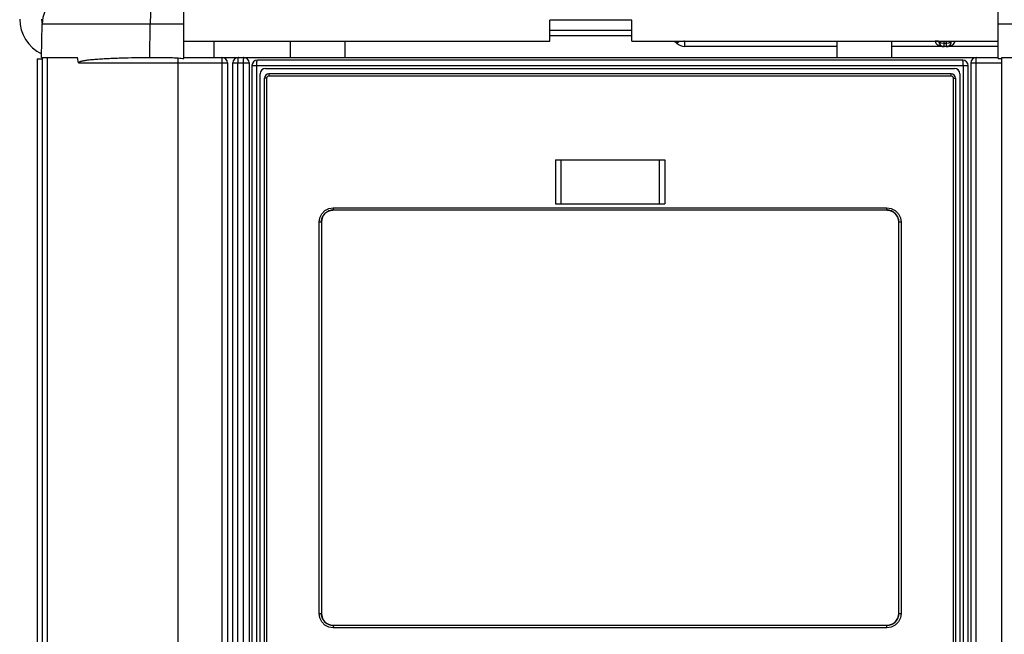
# Model space of a CAD drawing. Extents: x 0 to 594, y 0 to 420.
# Tile 24 of 131: x 66 to 84, y 259 to 270. Entities that reach past the tile are written whole.
import ezdxf

# ---------------------------------------------------------------- set-up
doc = ezdxf.new("R2010")
doc.units = 0
doc.header["$LTSCALE"] = 32.67
doc.layers.get('0').update_dxf_attribs({"linetype": 'CONTINUOUS'})

msp = doc.modelspace()

# ---------------------------------------------------------------- linework, layer by layer
at = {"color": 7, "linetype": 'CONTINUOUS'}
for p, q in [((68.892, 269.436), (68.892, 270.342)), ((83.792, 269.436), (83.792, 270.342)), ((66.292, 269.457), (66.302, 270.067)), ((66.302, 270.064), (66.302, 270.067)), ((75.592, 269.757), (75.592, 270.137)), ((77.092, 270.137), (75.592, 270.137)), ((77.092, 269.757), (77.092, 270.137)), ((75.592, 269.957), (77.092, 269.957)), ((75.592, 269.857), (77.092, 269.857)), ((68.892, 269.757), (75.592, 269.757)), ((69.442, 269.757), (69.442, 269.457)), ((70.842, 269.757), (70.842, 269.457)), ((71.842, 269.757), (71.842, 269.457)), ((77.092, 269.757), (83.792, 269.757)), ((77.872, 269.757), (77.913, 269.715)), ((80.842, 269.657), (78.054, 269.657)), ((80.842, 269.757), (80.842, 269.457)), ((81.842, 269.757), (81.842, 269.457)), ((83.792, 269.657), (81.842, 269.657)), ((82.702, 269.755), (82.702, 269.757)), ((82.802, 269.657), (82.802, 269.715)), ((82.842, 269.715), (82.841, 269.657)), ((82.941, 269.757), (82.941, 269.755)), ((82.941, 269.755), (82.941, 269.757)), ((66.212, 269.432), (66.212, 173.483)), ((66.212, 269.432), (66.302, 269.432)), ((66.292, 269.457), (66.95, 269.457)), ((66.302, 269.457), (66.302, 173.458)), ((66.392, 269.457), (66.392, 173.458)), ((66.968, 269.357), (66.95, 269.457)), ((67.808, 269.45), (67.873, 269.451)), ((67.873, 269.451), (67.938, 269.453)), ((67.938, 269.453), (68.004, 269.454)), ((68.004, 269.454), (68.071, 269.455)), ((68.071, 269.455), (68.139, 269.455)), ((68.139, 269.455), (68.207, 269.456)), ((68.207, 269.456), (68.275, 269.456)), ((68.275, 269.456), (68.339, 269.456)), ((68.339, 269.456), (68.404, 269.457)), ((68.892, 269.457), (83.792, 269.457)), ((69.692, 269.357), (69.692, 173.458)), ((69.792, 243.407), (69.792, 269.357)), ((70.09, 269.357), (70.09, 243.407)), ((70.14, 269.307), (70.14, 243.407)), ((83.142, 269.407), (70.24, 269.407)), ((83.242, 243.407), (83.242, 269.307)), ((83.292, 269.357), (83.292, 173.248)), ((83.792, 269.436), (83.858, 269.436)), ((83.858, 173.258), (83.858, 269.457)), ((83.858, 269.457), (127.092, 269.457)), ((70.29, 243.557), (70.29, 269.157)), ((70.39, 269.257), (82.992, 269.257)), ((82.932, 269.157), (70.452, 269.157)), ((83.092, 269.157), (83.092, 243.557)), ((70.372, 243.617), (70.372, 269.077)), ((83.012, 269.077), (83.012, 243.617)), ((75.692, 267.582), (75.692, 266.782)), ((75.692, 267.582), (77.692, 267.582)), ((77.692, 267.582), (77.692, 266.782)), ((75.692, 266.782), (77.692, 266.782)), ((71.626, 266.667), (71.632, 266.667)), ((71.632, 266.667), (81.752, 266.667)), ((81.881, 266.625), (81.881, 266.624)), ((71.412, 266.447), (71.412, 259.287)), ((81.972, 266.452), (81.972, 266.447)), ((81.972, 259.287), (81.972, 266.447)), ((71.412, 259.282), (71.412, 259.287)), ((71.502, 259.109), (71.502, 259.109)), ((81.752, 259.067), (71.632, 259.067)), ((81.757, 259.067), (81.752, 259.067))]:
    msp.add_line(p, q, dxfattribs=at)
at = {"color": 9, "linetype": 'CONTINUOUS'}
for p, q in [((68.892, 270.067), (66.302, 270.067)), ((68.275, 269.456), (68.277, 270.067)), ((127.081, 270.067), (83.792, 270.067)), ((78.054, 269.755), (78.041, 269.757)), ((78.054, 269.755), (78.054, 269.657)), ((78.054, 269.755), (80.842, 269.755)), ((81.842, 269.755), (82.642, 269.755)), ((82.642, 269.755), (82.642, 269.757)), ((82.767, 269.659), (82.802, 269.657)), ((82.802, 269.715), (82.801, 269.757)), ((82.802, 269.715), (82.842, 269.715)), ((82.842, 269.757), (82.842, 269.715)), ((83.001, 269.757), (83.001, 269.755)), ((83.001, 269.755), (83.792, 269.755)), ((66.968, 269.357), (69.692, 269.357)), ((68.792, 173.458), (68.792, 269.447)), ((69.592, 269.457), (69.592, 173.458)), ((69.792, 269.357), (70.09, 269.357)), ((69.882, 269.394), (69.881, 269.388)), ((69.881, 269.388), (69.881, 269.382)), ((69.881, 269.382), (69.881, 269.376)), ((69.881, 269.376), (69.881, 269.37)), ((69.881, 269.37), (69.881, 269.363)), ((69.881, 269.363), (69.881, 269.357)), ((69.881, 243.404), (69.881, 269.357)), ((69.98, 269.391), (69.979, 269.385)), ((69.979, 269.385), (69.979, 269.379)), ((69.979, 269.379), (69.979, 269.373)), ((69.979, 269.373), (69.979, 269.366)), ((69.979, 269.366), (69.979, 269.36)), ((69.979, 269.36), (69.979, 243.407)), ((69.98, 269.397), (69.98, 269.391)), ((70.14, 269.307), (83.242, 269.307)), ((70.228, 269.332), (70.229, 269.338)), ((70.228, 269.326), (70.228, 269.332)), ((70.228, 269.31), (70.228, 269.316)), ((70.228, 243.404), (70.228, 269.31)), ((83.152, 269.341), (83.152, 269.347)), ((83.153, 269.335), (83.152, 269.341)), ((83.153, 269.329), (83.153, 269.335)), ((83.153, 269.323), (83.153, 269.329)), ((83.153, 269.316), (83.153, 269.323)), ((83.153, 269.307), (83.153, 243.404)), ((83.292, 269.357), (83.858, 269.357)), ((83.392, 174.158), (83.392, 269.457)), ((82.936, 269.117), (70.447, 269.117)), ((70.407, 269.077), (70.372, 269.077)), ((70.407, 269.077), (70.407, 243.617)), ((82.976, 243.617), (82.976, 269.077)), ((82.976, 269.077), (83.012, 269.077)), ((75.79, 267.582), (75.79, 266.782)), ((77.593, 267.582), (77.593, 266.782)), ((71.628, 266.707), (81.755, 266.707)), ((71.368, 259.287), (71.368, 266.447)), ((71.412, 266.447), (71.368, 266.447)), ((82.015, 266.447), (81.972, 266.447)), ((82.015, 266.447), (82.015, 259.287)), ((71.368, 259.287), (71.412, 259.287)), ((81.972, 259.287), (82.015, 259.287)), ((81.755, 259.027), (71.628, 259.027))]:
    msp.add_line(p, q, dxfattribs=at)
for points in [[(68.327, 270.57), (68.3, 270.438), (68.283, 270.264), (68.277, 270.067)], [(77.913, 269.715), (77.922, 269.724), (77.948, 269.749), (77.956, 269.757)], [(82.642, 269.755), (82.645, 269.737), (82.654, 269.719), (82.668, 269.702), (82.687, 269.687), (82.71, 269.675), (82.737, 269.666), (82.767, 269.659)], [(82.702, 269.755), (82.694, 269.755), (82.672, 269.755), (82.642, 269.755)], [(82.712, 269.757), (82.715, 269.75), (82.751, 269.725), (82.802, 269.715)], [(82.841, 269.657), (82.876, 269.659), (82.907, 269.666), (82.933, 269.675), (82.956, 269.687), (82.975, 269.702), (82.989, 269.719), (82.998, 269.737), (83.001, 269.755)], [(82.842, 269.715), (82.89, 269.724), (82.927, 269.749), (82.93, 269.757)], [(82.941, 269.755), (82.949, 269.755), (82.971, 269.755), (83.001, 269.755)], [(69.892, 269.457), (69.891, 269.457), (69.891, 269.457), (69.891, 269.456), (69.89, 269.456), (69.89, 269.455), (69.89, 269.455), (69.889, 269.454), (69.889, 269.453), (69.889, 269.453), (69.888, 269.452), (69.888, 269.451), (69.888, 269.449), (69.887, 269.448), (69.887, 269.447), (69.887, 269.445), (69.886, 269.444), (69.886, 269.442), (69.886, 269.441), (69.885, 269.439), (69.885, 269.437), (69.885, 269.435), (69.885, 269.433), (69.884, 269.431), (69.884, 269.429), (69.884, 269.426), (69.884, 269.424), (69.883, 269.422), (69.883, 269.419), (69.883, 269.417), (69.883, 269.414), (69.883, 269.411), (69.882, 269.409), (69.882, 269.406), (69.882, 269.403), (69.882, 269.4), (69.882, 269.394)], [(69.99, 269.457), (69.989, 269.457), (69.989, 269.457), (69.989, 269.456), (69.988, 269.456), (69.988, 269.455), (69.988, 269.455), (69.987, 269.454), (69.987, 269.453), (69.987, 269.453), (69.986, 269.452), (69.986, 269.451), (69.986, 269.449), (69.985, 269.448), (69.985, 269.447), (69.985, 269.445), (69.984, 269.444), (69.984, 269.442), (69.984, 269.441), (69.984, 269.439), (69.983, 269.437), (69.983, 269.435), (69.983, 269.433), (69.982, 269.431), (69.982, 269.429), (69.982, 269.426), (69.982, 269.424), (69.982, 269.422), (69.981, 269.419), (69.981, 269.417), (69.981, 269.414), (69.981, 269.411), (69.981, 269.409), (69.98, 269.406), (69.98, 269.403), (69.98, 269.397)], [(70.228, 269.316), (70.228, 269.323), (70.228, 269.326)], [(70.229, 269.338), (70.229, 269.344), (70.229, 269.347), (70.229, 269.35), (70.229, 269.353), (70.23, 269.356), (70.23, 269.359), (70.23, 269.361), (70.23, 269.364), (70.23, 269.367), (70.231, 269.369), (70.231, 269.372), (70.231, 269.374), (70.231, 269.376), (70.232, 269.379), (70.232, 269.381), (70.232, 269.383), (70.232, 269.385), (70.233, 269.387), (70.233, 269.389), (70.233, 269.391), (70.234, 269.392), (70.234, 269.394), (70.234, 269.395), (70.235, 269.397), (70.235, 269.398), (70.235, 269.399), (70.236, 269.401), (70.236, 269.402), (70.236, 269.403), (70.237, 269.403), (70.237, 269.404), (70.237, 269.405), (70.238, 269.405), (70.238, 269.406), (70.238, 269.406), (70.239, 269.407), (70.239, 269.407), (70.24, 269.407)], [(83.152, 269.347), (83.152, 269.35), (83.152, 269.353), (83.152, 269.356), (83.151, 269.359), (83.151, 269.361), (83.151, 269.364), (83.151, 269.367), (83.151, 269.369), (83.15, 269.372), (83.15, 269.374), (83.15, 269.376), (83.15, 269.379), (83.149, 269.381), (83.149, 269.383), (83.149, 269.385), (83.148, 269.387), (83.148, 269.389), (83.148, 269.391), (83.148, 269.392), (83.147, 269.394), (83.147, 269.395), (83.147, 269.397), (83.146, 269.398), (83.146, 269.399), (83.146, 269.401), (83.145, 269.402), (83.145, 269.403), (83.145, 269.403), (83.144, 269.404), (83.144, 269.405), (83.143, 269.405), (83.143, 269.406), (83.143, 269.406), (83.142, 269.407), (83.142, 269.407), (83.142, 269.407)], [(83.153, 269.307), (83.153, 269.31), (83.153, 269.316)], [(70.447, 269.117), (70.427, 269.111), (70.413, 269.097), (70.407, 269.077)], [(70.452, 269.157), (70.449, 269.151), (70.448, 269.136), (70.447, 269.117)], [(82.936, 269.117), (82.935, 269.137), (82.934, 269.152), (82.932, 269.157)], [(82.976, 269.077), (82.971, 269.097), (82.956, 269.111), (82.936, 269.117)], [(71.368, 266.447), (71.38, 266.526), (71.417, 266.599), (71.475, 266.657), (71.548, 266.694), (71.628, 266.707)], [(71.628, 266.707), (71.628, 266.686), (71.63, 266.672), (71.632, 266.667)], [(81.752, 266.667), (81.753, 266.672), (81.755, 266.687), (81.755, 266.707)], [(81.755, 266.707), (81.835, 266.694), (81.908, 266.657), (81.966, 266.599), (82.003, 266.526), (82.015, 266.447)], [(71.628, 259.027), (71.548, 259.039), (71.475, 259.076), (71.417, 259.134), (71.38, 259.207), (71.368, 259.287)], [(82.015, 259.287), (82.003, 259.207), (81.966, 259.134), (81.908, 259.076), (81.835, 259.039), (81.755, 259.027)], [(71.632, 259.067), (71.63, 259.061), (71.628, 259.046), (71.628, 259.027)], [(81.755, 259.027), (81.755, 259.047), (81.753, 259.062), (81.752, 259.067)]]:
    msp.add_lwpolyline(points, dxfattribs=at)
at = {"color": 7, "linetype": 'CONTINUOUS'}
for points in [[(66.968, 269.357), (66.968, 269.357), (66.968, 269.358), (66.968, 269.358), (66.968, 269.358), (66.968, 269.359), (66.968, 269.359), (66.968, 269.36), (66.968, 269.36), (66.968, 269.36), (66.968, 269.361), (66.969, 269.361), (66.969, 269.362), (66.969, 269.362), (66.969, 269.363), (66.969, 269.363), (66.97, 269.364), (66.97, 269.364), (66.97, 269.365), (66.971, 269.366), (66.972, 269.366), (66.972, 269.367), (66.973, 269.368), (66.974, 269.369), (66.975, 269.369), (66.976, 269.37), (66.977, 269.371), (66.979, 269.372), (66.981, 269.373), (66.983, 269.375), (66.985, 269.376), (66.988, 269.377), (66.991, 269.378), (66.994, 269.38), (66.998, 269.381), (67.002, 269.383), (67.007, 269.384), (67.012, 269.386), (67.018, 269.388), (67.025, 269.39), (67.033, 269.392), (67.041, 269.394), (67.051, 269.396), (67.062, 269.398), (67.074, 269.4), (67.087, 269.403), (67.103, 269.405), (67.12, 269.408), (67.14, 269.41), (67.163, 269.413), (67.188, 269.416), (67.214, 269.419), (67.24, 269.421), (67.267, 269.424), (67.294, 269.426), (67.322, 269.428), (67.35, 269.43), (67.379, 269.432), (67.408, 269.434), (67.437, 269.436), (67.466, 269.437), (67.496, 269.439), (67.526, 269.44), (67.556, 269.442), (67.587, 269.443), (67.618, 269.444), (67.649, 269.445), (67.68, 269.446), (67.712, 269.447), (67.743, 269.448), (67.775, 269.449), (67.808, 269.45)], [(68.404, 269.457), (68.469, 269.456), (68.501, 269.456), (68.534, 269.456), (68.565, 269.456), (68.597, 269.455), (68.627, 269.455), (68.657, 269.454), (68.687, 269.453), (68.715, 269.452), (68.742, 269.451), (68.767, 269.449), (68.792, 269.447)], [(68.792, 269.447), (68.819, 269.445), (68.845, 269.442), (68.869, 269.439), (68.892, 269.436)], [(71.453, 266.576), (71.457, 266.58), (71.46, 266.585), (71.464, 266.589), (71.468, 266.594), (71.472, 266.598), (71.476, 266.602), (71.48, 266.606), (71.484, 266.61), (71.488, 266.614), (71.493, 266.618), (71.497, 266.621), (71.502, 266.625)], [(71.502, 266.625), (71.507, 266.628), (71.512, 266.631), (71.517, 266.634), (71.521, 266.637), (71.527, 266.64), (71.532, 266.643), (71.537, 266.645)], [(71.537, 266.645), (71.542, 266.648), (71.547, 266.65), (71.553, 266.652), (71.558, 266.654)], [(71.558, 266.654), (71.564, 266.656), (71.569, 266.658), (71.575, 266.659), (71.58, 266.661), (71.586, 266.662), (71.591, 266.663)], [(71.591, 266.663), (71.597, 266.664), (71.603, 266.665), (71.609, 266.666), (71.615, 266.666), (71.62, 266.666), (71.626, 266.667)], [(81.752, 266.667), (81.757, 266.667), (81.763, 266.666), (81.769, 266.666), (81.774, 266.666), (81.78, 266.665), (81.786, 266.664), (81.788, 266.664)], [(81.788, 266.664), (81.791, 266.663), (81.797, 266.662), (81.803, 266.661), (81.808, 266.659), (81.814, 266.658), (81.819, 266.656)], [(81.819, 266.656), (81.825, 266.654), (81.83, 266.652), (81.836, 266.65), (81.841, 266.648), (81.843, 266.647)], [(81.843, 266.647), (81.846, 266.645), (81.852, 266.643), (81.857, 266.64), (81.862, 266.637), (81.867, 266.634), (81.872, 266.631), (81.876, 266.628), (81.881, 266.625)], [(81.881, 266.624), (81.886, 266.621), (81.89, 266.617), (81.895, 266.614), (81.899, 266.61), (81.903, 266.606), (81.907, 266.602), (81.911, 266.598), (81.915, 266.594), (81.919, 266.589), (81.923, 266.585), (81.926, 266.58), (81.93, 266.576)], [(71.412, 266.447), (71.412, 266.452), (71.412, 266.458), (71.412, 266.464), (71.413, 266.469), (71.413, 266.475), (71.414, 266.481), (71.414, 266.482)], [(71.414, 266.482), (71.415, 266.486), (71.416, 266.492), (71.418, 266.498), (71.419, 266.503), (71.42, 266.509), (71.422, 266.514)], [(71.422, 266.514), (71.424, 266.52), (71.426, 266.525), (71.428, 266.53), (71.43, 266.536), (71.433, 266.541), (71.435, 266.546), (71.438, 266.551), (71.441, 266.556), (71.444, 266.561), (71.447, 266.566), (71.45, 266.571), (71.453, 266.576)], [(81.93, 266.576), (81.933, 266.571), (81.936, 266.566), (81.939, 266.561), (81.942, 266.556), (81.945, 266.551), (81.948, 266.546), (81.95, 266.541), (81.953, 266.536), (81.955, 266.53), (81.957, 266.525), (81.959, 266.52)], [(81.959, 266.52), (81.961, 266.514), (81.963, 266.509), (81.964, 266.503), (81.966, 266.498), (81.967, 266.492), (81.968, 266.486)], [(81.968, 266.486), (81.969, 266.481), (81.97, 266.475), (81.97, 266.469), (81.971, 266.464), (81.971, 266.458), (81.972, 266.452)], [(71.415, 259.248), (71.414, 259.253), (71.413, 259.259), (71.413, 259.264), (71.412, 259.27), (71.412, 259.276), (71.412, 259.282)], [(71.424, 259.214), (71.422, 259.219), (71.42, 259.225), (71.419, 259.23), (71.418, 259.236), (71.416, 259.242), (71.415, 259.248)], [(71.453, 259.158), (71.45, 259.163), (71.447, 259.167), (71.444, 259.172), (71.441, 259.177), (71.438, 259.182), (71.435, 259.187), (71.433, 259.193), (71.43, 259.198), (71.428, 259.203), (71.426, 259.208), (71.424, 259.214)], [(81.961, 259.219), (81.959, 259.214), (81.957, 259.208), (81.955, 259.203), (81.953, 259.198), (81.95, 259.193), (81.948, 259.187), (81.945, 259.182), (81.942, 259.177), (81.939, 259.172), (81.936, 259.167), (81.933, 259.163), (81.93, 259.158)], [(81.969, 259.252), (81.968, 259.247), (81.967, 259.242), (81.966, 259.236), (81.964, 259.23), (81.963, 259.225), (81.961, 259.219)], [(81.972, 259.287), (81.972, 259.281), (81.971, 259.276), (81.971, 259.27), (81.97, 259.264), (81.97, 259.259), (81.969, 259.253), (81.969, 259.252)], [(71.502, 259.109), (71.497, 259.112), (71.493, 259.116), (71.488, 259.12), (71.484, 259.124), (71.48, 259.127), (71.476, 259.132), (71.472, 259.136), (71.468, 259.14), (71.464, 259.144), (71.46, 259.149), (71.457, 259.153), (71.453, 259.158)], [(71.54, 259.087), (71.537, 259.088), (71.532, 259.091), (71.527, 259.093), (71.521, 259.096), (71.516, 259.099), (71.512, 259.102), (71.507, 259.106), (71.502, 259.109)], [(71.564, 259.078), (71.558, 259.079), (71.553, 259.081), (71.547, 259.084), (71.542, 259.086), (71.54, 259.087)], [(71.595, 259.07), (71.592, 259.07), (71.586, 259.072), (71.58, 259.073), (71.575, 259.074), (71.569, 259.076), (71.564, 259.078)], [(71.632, 259.067), (71.626, 259.067), (71.62, 259.067), (71.615, 259.067), (71.609, 259.068), (71.603, 259.069), (71.597, 259.069), (71.595, 259.07)], [(81.792, 259.07), (81.786, 259.069), (81.78, 259.069), (81.774, 259.068), (81.768, 259.067), (81.763, 259.067), (81.757, 259.067)], [(81.825, 259.079), (81.819, 259.078), (81.814, 259.076), (81.808, 259.074), (81.803, 259.073), (81.797, 259.072), (81.792, 259.07)], [(81.846, 259.088), (81.841, 259.086), (81.836, 259.084), (81.83, 259.081), (81.825, 259.079)], [(81.881, 259.109), (81.876, 259.106), (81.872, 259.102), (81.867, 259.099), (81.862, 259.096), (81.857, 259.093), (81.852, 259.091), (81.846, 259.088)], [(81.93, 259.158), (81.926, 259.153), (81.923, 259.149), (81.919, 259.144), (81.915, 259.14), (81.911, 259.136), (81.907, 259.132), (81.903, 259.127), (81.899, 259.124), (81.895, 259.12), (81.89, 259.116), (81.886, 259.112), (81.881, 259.109)]]:
    msp.add_lwpolyline(points, dxfattribs=at)
for centre, radius, start, end in [((66.902, 270.057), 0.6, 90, 179.0001), ((66.592, 270.157), 0.7, 180, 244.7279), ((66.592, 270.157), 0.3, 180, 195.5013), ((78.054, 269.857), 0.2, 225, 270), ((82.802, 269.757), 0.1, 181.0276, 270), ((82.841, 269.757), 0.1, 270, 359), ((69.592, 269.357), 0.1, 0, 90), ((69.892, 269.357), 0.1, 90, 180), ((69.99, 269.357), 0.1, 0, 90), ((70.24, 269.307), 0.1, 90, 180), ((83.142, 269.307), 0.1, 0, 90), ((83.392, 269.357), 0.1, 90, 180), ((70.39, 269.157), 0.1, 90, 180), ((70.452, 269.077), 0.08, 90, 180), ((82.932, 269.077), 0.08, 0, 90), ((82.992, 269.157), 0.1, 0, 90), ((71.632, 266.447), 0.22, 90, 180), ((81.752, 266.447), 0.22, 0, 90), ((71.632, 259.287), 0.22, 180, 270), ((81.752, 259.287), 0.22, 270, 360)]:
    msp.add_arc(centre, radius, start, end, dxfattribs=at)

doc.saveas('drawing.dxf')
